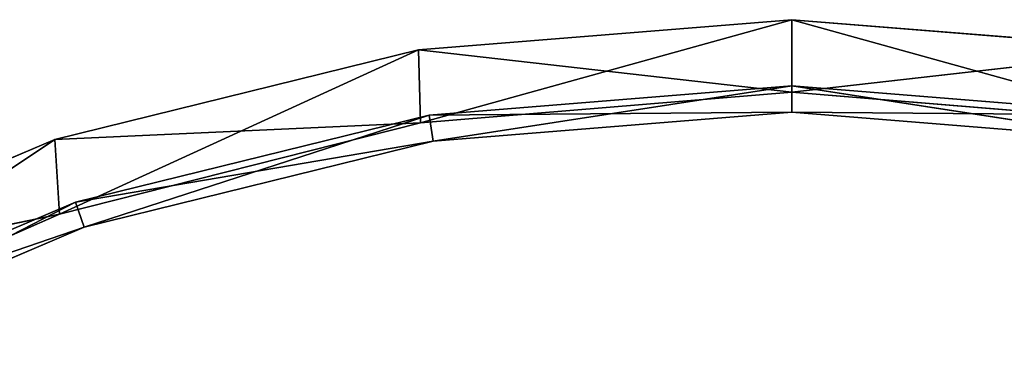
# Model space of a CAD drawing. Extents: x 0.2 to 45.2, y -45.2 to 0.
# Tile 103 of 106: x 15.3 to 24.8, y -3.6 to -0.2. Entities that reach past the tile are written whole.
import ezdxf

# ---------------------------------------------------------------- set-up
doc = ezdxf.new("R2010")
doc.units = 0
doc.header["$LTSCALE"] = 2.54
doc.layers.get('0').update_dxf_attribs({"color": 13, "linetype": 'CONTINUOUS'})

# ---------------------------------------------------------------- blocks, each defined once
blk = doc.blocks.new('CIRCOLO-LED-10813-10863_ST')
at = {"color": 0}
for p, q in [((15.62, 2.5002, 1.3829), (12.2888, 2.5002, 2.8022)), ((15.62, 2.5002, 1.3829), (12.2888, 2.5002, 2.8022)), ((15.62, 2.5002, 1.3829), (12.2888, 1.0002, 2.8022)), ((15.62, 2.5002, 1.3829), (12.2888, 1.0002, 2.8022)), ((15.62, 2.5002, 1.3829), (12.3694, 2.5002, 3.5525)), ((12.3694, 2.5002, 3.5525), (15.6666, 2.5002, 2.1062)), ((15.62, 2.5002, 1.3829), (12.3694, 2.5002, 3.5525)), ((12.3694, 1.0002, 3.5525), (15.6666, 2.5002, 2.1062)), ((12.3694, 2.5002, 3.5525), (15.6666, 2.5002, 2.1062)), ((12.3694, 1.0002, 3.5525), (15.6666, 2.5002, 2.1062)), ((15.8224, 2.5002, 1.9891), (12.5858, 2.5002, 3.3681)), ((15.8224, 2.5002, 1.9891), (12.5858, 2.5002, 3.3681)), ((15.8224, 2.5002, 1.9891), (12.5858, 1.0002, 3.3681)), ((15.8224, 2.5002, 1.9891), (12.5858, 1.0002, 3.3681)), ((15.8224, 2.5002, 1.9891), (12.7049, 2.5002, 3.5952)), ((12.7049, 2.5002, 3.5952), (15.9036, 2.5002, 2.2323)), ((15.8224, 2.5002, 1.9891), (12.7049, 2.5002, 3.5952)), ((12.7049, 1.0002, 3.5952), (15.9036, 2.5002, 2.2323)), ((12.7049, 2.5002, 3.5952), (15.9036, 2.5002, 2.2323)), ((12.7049, 1.0002, 3.5952), (15.9036, 2.5002, 2.2323)), ((19.1358, 2.5002, 0.5164), (15.62, 2.5002, 1.3829)), ((15.62, 2.5002, 1.3829), (15.6666, 2.5002, 2.1062)), ((15.62, 2.5002, 1.3829), (15.6666, 2.5002, 2.1062)), ((15.62, 2.5002, 1.3829), (15.62, 1.0002, 1.3829)), ((15.62, 2.5002, 1.3829), (15.62, 1.0002, 1.3829)), ((19.1358, 2.5002, 0.5164), (15.62, 2.5002, 1.3829)), ((19.1358, 2.5002, 0.5164), (15.62, 1.0002, 1.3829)), ((19.1358, 2.5002, 0.5164), (15.62, 1.0002, 1.3829)), ((19.1358, 2.5002, 0.5164), (15.6666, 2.5002, 2.1062)), ((15.6666, 2.5002, 2.1062), (19.1569, 2.5002, 1.2223)), ((19.1358, 2.5002, 0.5164), (15.6666, 2.5002, 2.1062)), ((15.6666, 1.0002, 2.1062), (15.6666, 2.5002, 2.1062)), ((15.6666, 1.0002, 2.1062), (15.6666, 2.5002, 2.1062)), ((15.6666, 1.0002, 2.1062), (19.1569, 2.5002, 1.2223)), ((15.6666, 2.5002, 2.1062), (19.1569, 2.5002, 1.2223)), ((15.6666, 1.0002, 2.1062), (19.1569, 2.5002, 1.2223)), ((19.2383, 2.5002, 1.1472), (15.8224, 2.5002, 1.9891)), ((15.8224, 2.5002, 1.9891), (15.9036, 2.5002, 2.2323)), ((15.8224, 2.5002, 1.9891), (15.9036, 2.5002, 2.2323)), ((15.8224, 2.5002, 1.9891), (15.8224, 1.0002, 1.9891)), ((15.8224, 2.5002, 1.9891), (15.8224, 1.0002, 1.9891)), ((19.2383, 2.5002, 1.1472), (15.8224, 2.5002, 1.9891)), ((19.2383, 2.5002, 1.1472), (15.8224, 1.0002, 1.9891)), ((19.2383, 2.5002, 1.1472), (15.8224, 1.0002, 1.9891)), ((19.2383, 2.5002, 1.1472), (15.9036, 2.5002, 2.2323)), ((15.9036, 2.5002, 2.2323), (19.2794, 2.5002, 1.4003)), ((19.2383, 2.5002, 1.1472), (15.9036, 2.5002, 2.2323)), ((15.9036, 1.0002, 2.2323), (15.9036, 2.5002, 2.2323)), ((15.9036, 1.0002, 2.2323), (15.9036, 2.5002, 2.2323)), ((15.9036, 1.0002, 2.2323), (19.2794, 2.5002, 1.4003)), ((15.9036, 2.5002, 2.2323), (19.2794, 2.5002, 1.4003)), ((15.9036, 1.0002, 2.2323), (19.2794, 2.5002, 1.4003)), ((22.745, 2.5002, 0.225), (19.1358, 2.5002, 0.5164)), ((19.1358, 2.5002, 0.5164), (19.1569, 2.5002, 1.2223)), ((19.1358, 2.5002, 0.5164), (19.1569, 2.5002, 1.2223)), ((19.1358, 2.5002, 0.5164), (19.1358, 1.0002, 0.5164)), ((19.1358, 2.5002, 0.5164), (19.1358, 1.0002, 0.5164)), ((22.745, 2.5002, 0.225), (19.1358, 2.5002, 0.5164)), ((22.745, 2.5002, 0.225), (19.1358, 1.0002, 0.5164)), ((22.745, 2.5002, 0.225), (19.1358, 1.0002, 0.5164)), ((22.745, 2.5002, 0.225), (19.1569, 2.5002, 1.2223)), ((19.1569, 2.5002, 1.2223), (22.745, 2.5002, 0.925)), ((22.745, 2.5002, 0.225), (19.1569, 2.5002, 1.2223)), ((19.1569, 1.0002, 1.2223), (19.1569, 2.5002, 1.2223)), ((19.1569, 1.0002, 1.2223), (19.1569, 2.5002, 1.2223)), ((19.1569, 1.0002, 1.2223), (22.745, 2.5002, 0.925)), ((19.1569, 2.5002, 1.2223), (22.745, 2.5002, 0.925)), ((19.1569, 1.0002, 1.2223), (22.745, 2.5002, 0.925)), ((22.745, 2.5002, 0.8641), (19.2383, 2.5002, 1.1472)), ((19.2383, 2.5002, 1.1472), (19.2794, 2.5002, 1.4003)), ((19.2383, 2.5002, 1.1472), (19.2794, 2.5002, 1.4003)), ((19.2383, 2.5002, 1.1472), (19.2383, 1.0002, 1.1472)), ((19.2383, 2.5002, 1.1472), (19.2383, 1.0002, 1.1472)), ((22.745, 2.5002, 0.8641), (19.2383, 2.5002, 1.1472)), ((22.745, 2.5002, 0.8641), (19.2383, 1.0002, 1.1472)), ((22.745, 2.5002, 0.8641), (19.2383, 1.0002, 1.1472)), ((22.745, 2.5002, 0.8641), (19.2794, 2.5002, 1.4003)), ((19.2794, 2.5002, 1.4003), (22.745, 2.5002, 1.1205)), ((22.745, 2.5002, 0.8641), (19.2794, 2.5002, 1.4003)), ((19.2794, 1.0002, 1.4003), (19.2794, 2.5002, 1.4003)), ((19.2794, 1.0002, 1.4003), (19.2794, 2.5002, 1.4003)), ((19.2794, 1.0002, 1.4003), (22.745, 2.5002, 1.1205)), ((19.2794, 2.5002, 1.4003), (22.745, 2.5002, 1.1205)), ((19.2794, 1.0002, 1.4003), (22.745, 2.5002, 1.1205)), ((26.3543, 2.5002, 0.5164), (22.745, 2.5002, 0.925)), ((22.745, 2.5002, 0.925), (26.3332, 2.5002, 1.2223)), ((26.3543, 2.5002, 0.5164), (22.745, 2.5002, 0.925)), ((26.3543, 2.5002, 0.5164), (22.745, 2.5002, 0.225)), ((22.745, 2.5002, 0.225), (22.745, 2.5002, 0.925)), ((22.745, 2.5002, 0.225), (22.745, 2.5002, 0.925)), ((22.745, 2.5002, 0.225), (22.745, 1.0002, 0.225)), ((22.745, 2.5002, 0.225), (22.745, 1.0002, 0.225)), ((26.3543, 2.5002, 0.5164), (22.745, 2.5002, 0.225)), ((26.3543, 2.5002, 0.5164), (22.745, 1.0002, 0.225)), ((26.3543, 2.5002, 0.5164), (22.745, 1.0002, 0.225)), ((22.745, 2.5002, 0.925), (22.745, 1.0002, 0.925)), ((22.745, 1.0002, 0.925), (26.3332, 2.5002, 1.2223)), ((22.745, 2.5002, 0.925), (26.3332, 2.5002, 1.2223)), ((22.745, 1.0002, 0.925), (26.3332, 2.5002, 1.2223)), ((22.745, 2.5002, 0.925), (22.745, 1.0002, 0.925)), ((26.2518, 2.5002, 1.1472), (22.745, 2.5002, 1.1205)), ((22.745, 2.5002, 1.1205), (26.2106, 2.5002, 1.4003)), ((26.2518, 2.5002, 1.1472), (22.745, 2.5002, 1.1205)), ((26.2518, 2.5002, 1.1472), (22.745, 2.5002, 0.8641)), ((22.745, 2.5002, 0.8641), (22.745, 2.5002, 1.1205)), ((22.745, 2.5002, 0.8641), (22.745, 2.5002, 1.1205)), ((22.745, 2.5002, 0.8641), (22.745, 1.0002, 0.8641)), ((22.745, 2.5002, 0.8641), (22.745, 1.0002, 0.8641)), ((26.2518, 2.5002, 1.1472), (22.745, 2.5002, 0.8641)), ((26.2518, 2.5002, 1.1472), (22.745, 1.0002, 0.8641)), ((26.2518, 2.5002, 1.1472), (22.745, 1.0002, 0.8641)), ((22.745, 2.5002, 1.1205), (22.745, 1.0002, 1.1205)), ((22.745, 1.0002, 1.1205), (26.2106, 2.5002, 1.4003)), ((22.745, 2.5002, 1.1205), (26.2106, 2.5002, 1.4003)), ((22.745, 1.0002, 1.1205), (26.2106, 2.5002, 1.4003)), ((22.745, 2.5002, 1.1205), (22.745, 1.0002, 1.1205)), ((12.2888, 1.0002, 2.8022), (15.6666, 1.0002, 2.1062)), ((12.2888, 1.0002, 2.8022), (15.6666, 1.0002, 2.1062)), ((12.2888, 1.0002, 2.8022), (15.62, 1.0002, 1.3829)), ((12.2888, 1.0002, 2.8022), (15.62, 1.0002, 1.3829)), ((15.6666, 1.0002, 2.1062), (12.3694, 1.0002, 3.5525)), ((15.6666, 1.0002, 2.1062), (12.3694, 1.0002, 3.5525)), ((12.5858, 1.0002, 3.3681), (15.9036, 1.0002, 2.2323)), ((12.5858, 1.0002, 3.3681), (15.9036, 1.0002, 2.2323)), ((12.5858, 1.0002, 3.3681), (15.8224, 1.0002, 1.9891)), ((12.5858, 1.0002, 3.3681), (15.8224, 1.0002, 1.9891)), ((15.9036, 1.0002, 2.2323), (12.7049, 1.0002, 3.5952)), ((15.9036, 1.0002, 2.2323), (12.7049, 1.0002, 3.5952)), ((15.62, 1.0002, 1.3829), (15.6666, 1.0002, 2.1062)), ((15.62, 1.0002, 1.3829), (15.6666, 1.0002, 2.1062)), ((15.62, 1.0002, 1.3829), (19.1569, 1.0002, 1.2223)), ((15.62, 1.0002, 1.3829), (19.1569, 1.0002, 1.2223)), ((15.62, 1.0002, 1.3829), (19.1358, 1.0002, 0.5164)), ((15.62, 1.0002, 1.3829), (19.1358, 1.0002, 0.5164)), ((19.1569, 1.0002, 1.2223), (15.6666, 1.0002, 2.1062)), ((19.1569, 1.0002, 1.2223), (15.6666, 1.0002, 2.1062)), ((15.8224, 1.0002, 1.9891), (15.9036, 1.0002, 2.2323)), ((15.8224, 1.0002, 1.9891), (15.9036, 1.0002, 2.2323)), ((15.8224, 1.0002, 1.9891), (19.2794, 1.0002, 1.4003)), ((15.8224, 1.0002, 1.9891), (19.2794, 1.0002, 1.4003)), ((15.8224, 1.0002, 1.9891), (19.2383, 1.0002, 1.1472)), ((15.8224, 1.0002, 1.9891), (19.2383, 1.0002, 1.1472)), ((19.2794, 1.0002, 1.4003), (15.9036, 1.0002, 2.2323)), ((19.2794, 1.0002, 1.4003), (15.9036, 1.0002, 2.2323)), ((19.1358, 1.0002, 0.5164), (19.1569, 1.0002, 1.2223)), ((19.1358, 1.0002, 0.5164), (19.1569, 1.0002, 1.2223)), ((19.1358, 1.0002, 0.5164), (22.745, 1.0002, 0.925)), ((19.1358, 1.0002, 0.5164), (22.745, 1.0002, 0.925)), ((19.1358, 1.0002, 0.5164), (22.745, 1.0002, 0.225)), ((19.1358, 1.0002, 0.5164), (22.745, 1.0002, 0.225)), ((22.745, 1.0002, 0.925), (19.1569, 1.0002, 1.2223)), ((22.745, 1.0002, 0.925), (19.1569, 1.0002, 1.2223)), ((19.2383, 1.0002, 1.1472), (19.2794, 1.0002, 1.4003)), ((19.2383, 1.0002, 1.1472), (19.2794, 1.0002, 1.4003)), ((19.2383, 1.0002, 1.1472), (22.745, 1.0002, 1.1205)), ((19.2383, 1.0002, 1.1472), (22.745, 1.0002, 1.1205)), ((19.2383, 1.0002, 1.1472), (22.745, 1.0002, 0.8641)), ((19.2383, 1.0002, 1.1472), (22.745, 1.0002, 0.8641)), ((22.745, 1.0002, 1.1205), (19.2794, 1.0002, 1.4003)), ((22.745, 1.0002, 1.1205), (19.2794, 1.0002, 1.4003)), ((22.745, 1.0002, 0.225), (22.745, 1.0002, 0.925)), ((22.745, 1.0002, 0.225), (22.745, 1.0002, 0.925)), ((22.745, 1.0002, 0.225), (26.3332, 1.0002, 1.2223)), ((26.3332, 1.0002, 1.2223), (22.745, 1.0002, 0.925)), ((22.745, 1.0002, 0.225), (26.3332, 1.0002, 1.2223)), ((22.745, 1.0002, 0.225), (26.3543, 1.0002, 0.5164)), ((22.745, 1.0002, 0.225), (26.3543, 1.0002, 0.5164)), ((26.3332, 1.0002, 1.2223), (22.745, 1.0002, 0.925)), ((22.745, 1.0002, 0.8641), (22.745, 1.0002, 1.1205)), ((22.745, 1.0002, 0.8641), (22.745, 1.0002, 1.1205)), ((22.745, 1.0002, 0.8641), (26.2106, 1.0002, 1.4003)), ((26.2106, 1.0002, 1.4003), (22.745, 1.0002, 1.1205)), ((22.745, 1.0002, 0.8641), (26.2106, 1.0002, 1.4003)), ((22.745, 1.0002, 0.8641), (26.2518, 1.0002, 1.1472)), ((22.745, 1.0002, 0.8641), (26.2518, 1.0002, 1.1472)), ((26.2106, 1.0002, 1.4003), (22.745, 1.0002, 1.1205))]:
    blk.add_line(p, q, dxfattribs=at)
mesh = blk.add_polyface(dxfattribs=at)
corners = [(12.3694, 2.5002, 3.5525), (15.62, 2.5002, 1.3829), (12.2888, 2.5002, 2.8022)]
mesh.append_faces([[corners[k] for k in face] for face in [(0, 1, 2)]], dxfattribs={"color": 0})
mesh = blk.add_polyface(dxfattribs=at)
corners = [(15.62, 2.5002, 1.3829), (12.2888, 1.0002, 2.8022), (12.2888, 2.5002, 2.8022)]
mesh.append_faces([[corners[k] for k in face] for face in [(0, 1, 2)]], dxfattribs={"color": 0})
mesh = blk.add_polyface(dxfattribs=at)
corners = [(15.62, 1.0002, 1.3829), (12.2888, 1.0002, 2.8022), (15.62, 2.5002, 1.3829)]
mesh.append_faces([[corners[k] for k in face] for face in [(0, 1, 2)]], dxfattribs={"color": 0})
mesh = blk.add_polyface(dxfattribs=at)
corners = [(12.3694, 2.5002, 3.5525), (15.6666, 2.5002, 2.1062), (15.62, 2.5002, 1.3829)]
mesh.append_faces([[corners[k] for k in face] for face in [(0, 1, 2)]], dxfattribs={"color": 0})
mesh = blk.add_polyface(dxfattribs=at)
corners = [(15.6666, 2.5002, 2.1062), (12.3694, 2.5002, 3.5525), (12.3694, 1.0002, 3.5525)]
mesh.append_faces([[corners[k] for k in face] for face in [(0, 1, 2)]], dxfattribs={"color": 0})
mesh = blk.add_polyface(dxfattribs=at)
corners = [(15.6666, 2.5002, 2.1062), (12.3694, 1.0002, 3.5525), (15.6666, 1.0002, 2.1062)]
mesh.append_faces([[corners[k] for k in face] for face in [(0, 1, 2)]], dxfattribs={"color": 0})
mesh = blk.add_polyface(dxfattribs=at)
corners = [(12.7049, 2.5002, 3.5952), (15.8224, 2.5002, 1.9891), (12.5858, 2.5002, 3.3681)]
mesh.append_faces([[corners[k] for k in face] for face in [(0, 1, 2)]], dxfattribs={"color": 0})
mesh = blk.add_polyface(dxfattribs=at)
corners = [(15.8224, 2.5002, 1.9891), (12.5858, 1.0002, 3.3681), (12.5858, 2.5002, 3.3681)]
mesh.append_faces([[corners[k] for k in face] for face in [(0, 1, 2)]], dxfattribs={"color": 0})
mesh = blk.add_polyface(dxfattribs=at)
corners = [(15.8224, 1.0002, 1.9891), (12.5858, 1.0002, 3.3681), (15.8224, 2.5002, 1.9891)]
mesh.append_faces([[corners[k] for k in face] for face in [(0, 1, 2)]], dxfattribs={"color": 0})
mesh = blk.add_polyface(dxfattribs=at)
corners = [(12.7049, 2.5002, 3.5952), (15.9036, 2.5002, 2.2323), (15.8224, 2.5002, 1.9891)]
mesh.append_faces([[corners[k] for k in face] for face in [(0, 1, 2)]], dxfattribs={"color": 0})
at = {"color": 9}
mesh = blk.add_polyface(dxfattribs=at)
corners = [(15.9036, 2.5002, 2.2323), (12.7049, 2.5002, 3.5952), (12.7049, 1.0002, 3.5952)]
mesh.append_faces([[corners[k] for k in face] for face in [(0, 1, 2)]], dxfattribs={"color": 9})
mesh = blk.add_polyface(dxfattribs=at)
corners = [(15.9036, 2.5002, 2.2323), (12.7049, 1.0002, 3.5952), (15.9036, 1.0002, 2.2323)]
mesh.append_faces([[corners[k] for k in face] for face in [(0, 1, 2)]], dxfattribs={"color": 9})
at = {"color": 0}
mesh = blk.add_polyface(dxfattribs=at)
corners = [(15.6666, 2.5002, 2.1062), (19.1358, 2.5002, 0.5164), (15.62, 2.5002, 1.3829)]
mesh.append_faces([[corners[k] for k in face] for face in [(0, 1, 2)]], dxfattribs={"color": 0})
mesh = blk.add_polyface(dxfattribs=at)
corners = [(19.1358, 2.5002, 0.5164), (15.62, 1.0002, 1.3829), (15.62, 2.5002, 1.3829)]
mesh.append_faces([[corners[k] for k in face] for face in [(0, 1, 2)]], dxfattribs={"color": 0})
mesh = blk.add_polyface(dxfattribs=at)
corners = [(19.1358, 1.0002, 0.5164), (15.62, 1.0002, 1.3829), (19.1358, 2.5002, 0.5164)]
mesh.append_faces([[corners[k] for k in face] for face in [(0, 1, 2)]], dxfattribs={"color": 0})
mesh = blk.add_polyface(dxfattribs=at)
corners = [(15.6666, 2.5002, 2.1062), (19.1569, 2.5002, 1.2223), (19.1358, 2.5002, 0.5164)]
mesh.append_faces([[corners[k] for k in face] for face in [(0, 1, 2)]], dxfattribs={"color": 0})
mesh = blk.add_polyface(dxfattribs=at)
corners = [(19.1569, 2.5002, 1.2223), (15.6666, 2.5002, 2.1062), (15.6666, 1.0002, 2.1062)]
mesh.append_faces([[corners[k] for k in face] for face in [(0, 1, 2)]], dxfattribs={"color": 0})
mesh = blk.add_polyface(dxfattribs=at)
corners = [(19.1569, 2.5002, 1.2223), (15.6666, 1.0002, 2.1062), (19.1569, 1.0002, 1.2223)]
mesh.append_faces([[corners[k] for k in face] for face in [(0, 1, 2)]], dxfattribs={"color": 0})
mesh = blk.add_polyface(dxfattribs=at)
corners = [(15.9036, 2.5002, 2.2323), (19.2383, 2.5002, 1.1472), (15.8224, 2.5002, 1.9891)]
mesh.append_faces([[corners[k] for k in face] for face in [(0, 1, 2)]], dxfattribs={"color": 0})
mesh = blk.add_polyface(dxfattribs=at)
corners = [(19.2383, 2.5002, 1.1472), (15.8224, 1.0002, 1.9891), (15.8224, 2.5002, 1.9891)]
mesh.append_faces([[corners[k] for k in face] for face in [(0, 1, 2)]], dxfattribs={"color": 0})
mesh = blk.add_polyface(dxfattribs=at)
corners = [(19.2383, 1.0002, 1.1472), (15.8224, 1.0002, 1.9891), (19.2383, 2.5002, 1.1472)]
mesh.append_faces([[corners[k] for k in face] for face in [(0, 1, 2)]], dxfattribs={"color": 0})
mesh = blk.add_polyface(dxfattribs=at)
corners = [(15.9036, 2.5002, 2.2323), (19.2794, 2.5002, 1.4003), (19.2383, 2.5002, 1.1472)]
mesh.append_faces([[corners[k] for k in face] for face in [(0, 1, 2)]], dxfattribs={"color": 0})
at = {"color": 9}
mesh = blk.add_polyface(dxfattribs=at)
corners = [(19.2794, 2.5002, 1.4003), (15.9036, 2.5002, 2.2323), (15.9036, 1.0002, 2.2323)]
mesh.append_faces([[corners[k] for k in face] for face in [(0, 1, 2)]], dxfattribs={"color": 9})
mesh = blk.add_polyface(dxfattribs=at)
corners = [(19.2794, 2.5002, 1.4003), (15.9036, 1.0002, 2.2323), (19.2794, 1.0002, 1.4003)]
mesh.append_faces([[corners[k] for k in face] for face in [(0, 1, 2)]], dxfattribs={"color": 9})
at = {"color": 0}
mesh = blk.add_polyface(dxfattribs=at)
corners = [(19.1569, 2.5002, 1.2223), (22.745, 2.5002, 0.225), (19.1358, 2.5002, 0.5164)]
mesh.append_faces([[corners[k] for k in face] for face in [(0, 1, 2)]], dxfattribs={"color": 0})
mesh = blk.add_polyface(dxfattribs=at)
corners = [(22.745, 2.5002, 0.225), (19.1358, 1.0002, 0.5164), (19.1358, 2.5002, 0.5164)]
mesh.append_faces([[corners[k] for k in face] for face in [(0, 1, 2)]], dxfattribs={"color": 0})
mesh = blk.add_polyface(dxfattribs=at)
corners = [(22.745, 1.0002, 0.225), (19.1358, 1.0002, 0.5164), (22.745, 2.5002, 0.225)]
mesh.append_faces([[corners[k] for k in face] for face in [(0, 1, 2)]], dxfattribs={"color": 0})
mesh = blk.add_polyface(dxfattribs=at)
corners = [(19.1569, 2.5002, 1.2223), (22.745, 2.5002, 0.925), (22.745, 2.5002, 0.225)]
mesh.append_faces([[corners[k] for k in face] for face in [(0, 1, 2)]], dxfattribs={"color": 0})
mesh = blk.add_polyface(dxfattribs=at)
corners = [(22.745, 2.5002, 0.925), (19.1569, 2.5002, 1.2223), (19.1569, 1.0002, 1.2223)]
mesh.append_faces([[corners[k] for k in face] for face in [(0, 1, 2)]], dxfattribs={"color": 0})
mesh = blk.add_polyface(dxfattribs=at)
corners = [(22.745, 2.5002, 0.925), (19.1569, 1.0002, 1.2223), (22.745, 1.0002, 0.925)]
mesh.append_faces([[corners[k] for k in face] for face in [(0, 1, 2)]], dxfattribs={"color": 0})
mesh = blk.add_polyface(dxfattribs=at)
corners = [(19.2794, 2.5002, 1.4003), (22.745, 2.5002, 0.8641), (19.2383, 2.5002, 1.1472)]
mesh.append_faces([[corners[k] for k in face] for face in [(0, 1, 2)]], dxfattribs={"color": 0})
mesh = blk.add_polyface(dxfattribs=at)
corners = [(22.745, 2.5002, 0.8641), (19.2383, 1.0002, 1.1472), (19.2383, 2.5002, 1.1472)]
mesh.append_faces([[corners[k] for k in face] for face in [(0, 1, 2)]], dxfattribs={"color": 0})
mesh = blk.add_polyface(dxfattribs=at)
corners = [(22.745, 1.0002, 0.8641), (19.2383, 1.0002, 1.1472), (22.745, 2.5002, 0.8641)]
mesh.append_faces([[corners[k] for k in face] for face in [(0, 1, 2)]], dxfattribs={"color": 0})
mesh = blk.add_polyface(dxfattribs=at)
corners = [(19.2794, 2.5002, 1.4003), (22.745, 2.5002, 1.1205), (22.745, 2.5002, 0.8641)]
mesh.append_faces([[corners[k] for k in face] for face in [(0, 1, 2)]], dxfattribs={"color": 0})
at = {"color": 9}
mesh = blk.add_polyface(dxfattribs=at)
corners = [(22.745, 2.5002, 1.1205), (19.2794, 2.5002, 1.4003), (19.2794, 1.0002, 1.4003)]
mesh.append_faces([[corners[k] for k in face] for face in [(0, 1, 2)]], dxfattribs={"color": 9})
mesh = blk.add_polyface(dxfattribs=at)
corners = [(22.745, 2.5002, 1.1205), (19.2794, 1.0002, 1.4003), (22.745, 1.0002, 1.1205)]
mesh.append_faces([[corners[k] for k in face] for face in [(0, 1, 2)]], dxfattribs={"color": 9})
at = {"color": 0}
mesh = blk.add_polyface(dxfattribs=at)
corners = [(26.3332, 2.5002, 1.2223), (26.3543, 2.5002, 0.5164), (22.745, 2.5002, 0.925)]
mesh.append_faces([[corners[k] for k in face] for face in [(0, 1, 2)]], dxfattribs={"color": 0})
mesh = blk.add_polyface(dxfattribs=at)
corners = [(22.745, 2.5002, 0.925), (26.3543, 2.5002, 0.5164), (22.745, 2.5002, 0.225)]
mesh.append_faces([[corners[k] for k in face] for face in [(0, 1, 2)]], dxfattribs={"color": 0})
mesh = blk.add_polyface(dxfattribs=at)
corners = [(26.3543, 2.5002, 0.5164), (22.745, 1.0002, 0.225), (22.745, 2.5002, 0.225)]
mesh.append_faces([[corners[k] for k in face] for face in [(0, 1, 2)]], dxfattribs={"color": 0})
mesh = blk.add_polyface(dxfattribs=at)
corners = [(26.3543, 1.0002, 0.5164), (22.745, 1.0002, 0.225), (26.3543, 2.5002, 0.5164)]
mesh.append_faces([[corners[k] for k in face] for face in [(0, 1, 2)]], dxfattribs={"color": 0})
mesh = blk.add_polyface(dxfattribs=at)
corners = [(26.3332, 2.5002, 1.2223), (22.745, 2.5002, 0.925), (22.745, 1.0002, 0.925)]
mesh.append_faces([[corners[k] for k in face] for face in [(0, 1, 2)]], dxfattribs={"color": 0})
mesh = blk.add_polyface(dxfattribs=at)
corners = [(26.3332, 2.5002, 1.2223), (22.745, 1.0002, 0.925), (26.3332, 1.0002, 1.2223)]
mesh.append_faces([[corners[k] for k in face] for face in [(0, 1, 2)]], dxfattribs={"color": 0})
mesh = blk.add_polyface(dxfattribs=at)
corners = [(26.2106, 2.5002, 1.4003), (26.2518, 2.5002, 1.1472), (22.745, 2.5002, 1.1205)]
mesh.append_faces([[corners[k] for k in face] for face in [(0, 1, 2)]], dxfattribs={"color": 0})
mesh = blk.add_polyface(dxfattribs=at)
corners = [(26.2518, 2.5002, 1.1472), (22.745, 2.5002, 0.8641), (22.745, 2.5002, 1.1205)]
mesh.append_faces([[corners[k] for k in face] for face in [(0, 1, 2)]], dxfattribs={"color": 0})
mesh = blk.add_polyface(dxfattribs=at)
corners = [(26.2518, 2.5002, 1.1472), (22.745, 1.0002, 0.8641), (22.745, 2.5002, 0.8641)]
mesh.append_faces([[corners[k] for k in face] for face in [(0, 1, 2)]], dxfattribs={"color": 0})
mesh = blk.add_polyface(dxfattribs=at)
corners = [(26.2518, 1.0002, 1.1472), (22.745, 1.0002, 0.8641), (26.2518, 2.5002, 1.1472)]
mesh.append_faces([[corners[k] for k in face] for face in [(0, 1, 2)]], dxfattribs={"color": 0})
at = {"color": 9}
mesh = blk.add_polyface(dxfattribs=at)
corners = [(26.2106, 2.5002, 1.4003), (22.745, 2.5002, 1.1205), (22.745, 1.0002, 1.1205)]
mesh.append_faces([[corners[k] for k in face] for face in [(0, 1, 2)]], dxfattribs={"color": 9})
mesh = blk.add_polyface(dxfattribs=at)
corners = [(26.2106, 2.5002, 1.4003), (22.745, 1.0002, 1.1205), (26.2106, 1.0002, 1.4003)]
mesh.append_faces([[corners[k] for k in face] for face in [(0, 1, 2)]], dxfattribs={"color": 9})
at = {"color": 0}
mesh = blk.add_polyface(dxfattribs=at)
corners = [(12.3694, 1.0002, 3.5525), (12.2888, 1.0002, 2.8022), (15.6666, 1.0002, 2.1062)]
mesh.append_faces([[corners[k] for k in face] for face in [(0, 1, 2)]], dxfattribs={"color": 0})
mesh = blk.add_polyface(dxfattribs=at)
corners = [(12.2888, 1.0002, 2.8022), (15.62, 1.0002, 1.3829), (15.6666, 1.0002, 2.1062)]
mesh.append_faces([[corners[k] for k in face] for face in [(0, 1, 2)]], dxfattribs={"color": 0})
mesh = blk.add_polyface(dxfattribs=at)
corners = [(12.7049, 1.0002, 3.5952), (12.5858, 1.0002, 3.3681), (15.9036, 1.0002, 2.2323)]
mesh.append_faces([[corners[k] for k in face] for face in [(0, 1, 2)]], dxfattribs={"color": 0})
mesh = blk.add_polyface(dxfattribs=at)
corners = [(12.5858, 1.0002, 3.3681), (15.8224, 1.0002, 1.9891), (15.9036, 1.0002, 2.2323)]
mesh.append_faces([[corners[k] for k in face] for face in [(0, 1, 2)]], dxfattribs={"color": 0})
mesh = blk.add_polyface(dxfattribs=at)
corners = [(15.6666, 1.0002, 2.1062), (15.62, 1.0002, 1.3829), (19.1569, 1.0002, 1.2223)]
mesh.append_faces([[corners[k] for k in face] for face in [(0, 1, 2)]], dxfattribs={"color": 0})
mesh = blk.add_polyface(dxfattribs=at)
corners = [(15.62, 1.0002, 1.3829), (19.1358, 1.0002, 0.5164), (19.1569, 1.0002, 1.2223)]
mesh.append_faces([[corners[k] for k in face] for face in [(0, 1, 2)]], dxfattribs={"color": 0})
mesh = blk.add_polyface(dxfattribs=at)
corners = [(15.9036, 1.0002, 2.2323), (15.8224, 1.0002, 1.9891), (19.2794, 1.0002, 1.4003)]
mesh.append_faces([[corners[k] for k in face] for face in [(0, 1, 2)]], dxfattribs={"color": 0})
mesh = blk.add_polyface(dxfattribs=at)
corners = [(15.8224, 1.0002, 1.9891), (19.2383, 1.0002, 1.1472), (19.2794, 1.0002, 1.4003)]
mesh.append_faces([[corners[k] for k in face] for face in [(0, 1, 2)]], dxfattribs={"color": 0})
mesh = blk.add_polyface(dxfattribs=at)
corners = [(19.1569, 1.0002, 1.2223), (19.1358, 1.0002, 0.5164), (22.745, 1.0002, 0.925)]
mesh.append_faces([[corners[k] for k in face] for face in [(0, 1, 2)]], dxfattribs={"color": 0})
mesh = blk.add_polyface(dxfattribs=at)
corners = [(22.745, 1.0002, 0.925), (19.1358, 1.0002, 0.5164), (22.745, 1.0002, 0.225)]
mesh.append_faces([[corners[k] for k in face] for face in [(0, 1, 2)]], dxfattribs={"color": 0})
mesh = blk.add_polyface(dxfattribs=at)
corners = [(19.2794, 1.0002, 1.4003), (19.2383, 1.0002, 1.1472), (22.745, 1.0002, 1.1205)]
mesh.append_faces([[corners[k] for k in face] for face in [(0, 1, 2)]], dxfattribs={"color": 0})
mesh = blk.add_polyface(dxfattribs=at)
corners = [(19.2383, 1.0002, 1.1472), (22.745, 1.0002, 0.8641), (22.745, 1.0002, 1.1205)]
mesh.append_faces([[corners[k] for k in face] for face in [(0, 1, 2)]], dxfattribs={"color": 0})
mesh = blk.add_polyface(dxfattribs=at)
corners = [(26.3332, 1.0002, 1.2223), (22.745, 1.0002, 0.925), (22.745, 1.0002, 0.225)]
mesh.append_faces([[corners[k] for k in face] for face in [(0, 1, 2)]], dxfattribs={"color": 0})
mesh = blk.add_polyface(dxfattribs=at)
corners = [(26.3332, 1.0002, 1.2223), (22.745, 1.0002, 0.225), (26.3543, 1.0002, 0.5164)]
mesh.append_faces([[corners[k] for k in face] for face in [(0, 1, 2)]], dxfattribs={"color": 0})
mesh = blk.add_polyface(dxfattribs=at)
corners = [(26.2106, 1.0002, 1.4003), (22.745, 1.0002, 1.1205), (22.745, 1.0002, 0.8641)]
mesh.append_faces([[corners[k] for k in face] for face in [(0, 1, 2)]], dxfattribs={"color": 0})
mesh = blk.add_polyface(dxfattribs=at)
corners = [(26.2106, 1.0002, 1.4003), (22.745, 1.0002, 0.8641), (26.2518, 1.0002, 1.1472)]
mesh.append_faces([[corners[k] for k in face] for face in [(0, 1, 2)]], dxfattribs={"color": 0})

msp = doc.modelspace()

# ---------------------------------------------------------------- block references
at = {"color": 250, "extrusion": (0, -1, -5.55112e-16)}
msp.add_blockref('CIRCOLO-LED-10813-10863_ST', (0, 0), dxfattribs=at)

doc.saveas('drawing.dxf')
